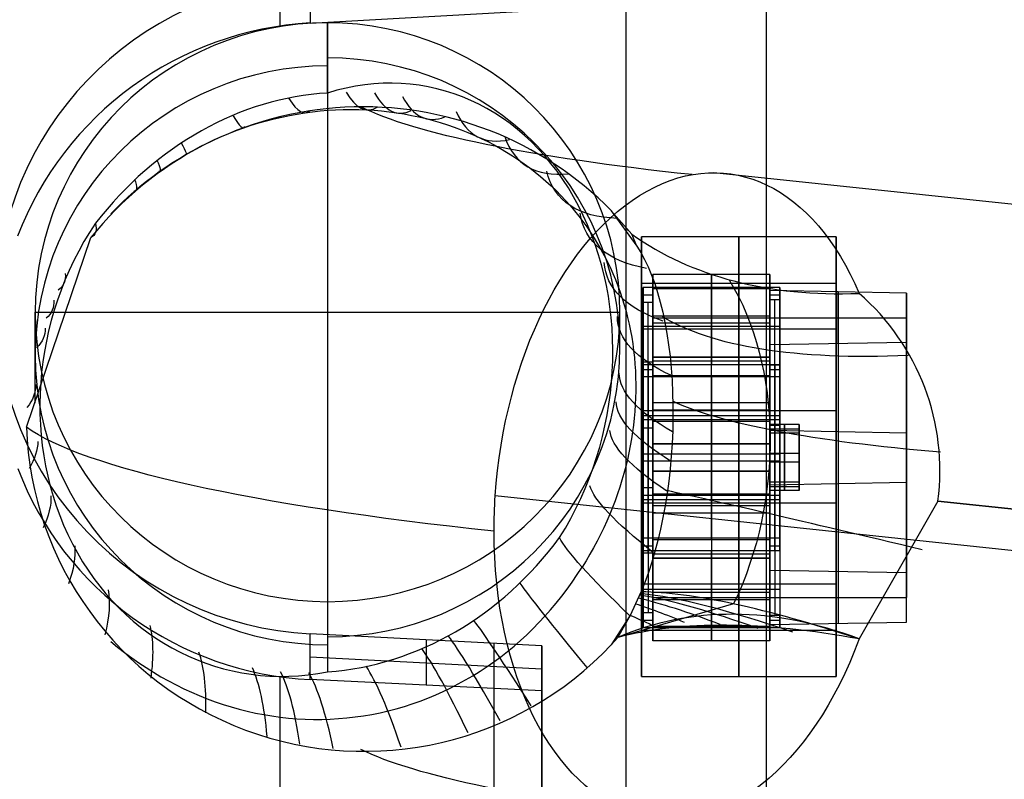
# Model space of a CAD drawing. Extents: x -15 to 7, y 1 to 148.
# Tile 64 of 194: x -5.34 to -2.81, y 120.39 to 122.34. Entities that reach past the tile are written whole.
import ezdxf

# ---------------------------------------------------------------- set-up
doc = ezdxf.new("R2010")
doc.units = 0
doc.layers.add('DEFAULT', color=7, linetype='CONTINUOUS')

msp = doc.modelspace()

# ---------------------------------------------------------------- linework, layer by layer
at = {"layer": 'DEFAULT', "color": 254}
for p, q in [((-3.7842, 116.8059, -107.1217), (-3.7842, 139.6823, -102.2592)), ((-3.4238, 116.8153, -104.5726), (-3.4238, 133.8718, -100.9472)), ((-4.5943, 122.4502, -3.4628), (-4.5943, 122.3361, -4.2917)), ((-4.5943, 122.3361, -4.2917), (-4, 122.3692, -4.2801)), ((-4.55, 122.1564, -4.8484), (-4.55, 122.3367, -3.548)), ((-4.55, 122.3367, -3.548), (-4.55, 120.8509, -3.342)), ((-4.6675, 122.0948, -5.511), (-4.6477, 122.0989, -5.5026)), ((-4.6477, 122.0989, -5.5026), (-4.628, 122.1025, -5.494)), ((-4.628, 122.1025, -5.494), (-4.6082, 122.1056, -5.4853)), ((-4.6082, 122.1056, -5.4853), (-4.5885, 122.1083, -5.4764)), ((-4.5885, 122.1083, -5.4764), (-4.5688, 122.1104, -5.4674)), ((-4.5688, 122.1104, -5.4674), (-4.549, 122.1121, -5.4582)), ((-4.549, 122.1121, -5.4582), (-4.5293, 122.1133, -5.4489)), ((-4.5293, 122.1133, -5.4489), (-4.5096, 122.114, -5.4394)), ((-4.5096, 122.114, -5.4394), (-4.4899, 122.1142, -5.4297)), ((-4.4899, 122.1142, -5.4297), (-4.4702, 122.114, -5.4199)), ((-4.4702, 122.114, -5.4199), (-4.4505, 122.1133, -5.4098)), ((-4.4505, 122.1133, -5.4098), (-4.4308, 122.1121, -5.3997)), ((-4.4308, 122.1121, -5.3997), (-4.4113, 122.1104, -5.3893)), ((-4.4113, 122.1104, -5.3893), (-4.3918, 122.1083, -5.3789)), ((-4.3918, 122.1083, -5.3789), (-4.3726, 122.1057, -5.3684)), ((-4.3726, 122.1057, -5.3684), (-4.3535, 122.1026, -5.3577)), ((-4.3535, 122.1026, -5.3577), (-4.3346, 122.0991, -5.347)), ((-4.3346, 122.0991, -5.347), (-4.3159, 122.0952, -5.3362)), ((-4.765, 122.0671, -5.5504), (-4.7458, 122.0736, -5.5429)), ((-4.7458, 122.0736, -5.5429), (-4.7264, 122.0796, -5.5352)), ((-4.7264, 122.0796, -5.5352), (-4.7068, 122.0851, -5.5273)), ((-4.7068, 122.0851, -5.5273), (-4.6872, 122.0902, -5.5193)), ((-4.6872, 122.0902, -5.5193), (-4.6675, 122.0948, -5.511)), ((-4.3159, 122.0952, -5.3362), (-4.2973, 122.0908, -5.3253)), ((-4.2973, 122.0908, -5.3253), (-4.279, 122.0859, -5.3142)), ((-4.279, 122.0859, -5.3142), (-4.2608, 122.0806, -5.3031)), ((-4.2608, 122.0806, -5.3031), (-4.2427, 122.0749, -5.2919)), ((-4.2427, 122.0749, -5.2919), (-4.2249, 122.0688, -5.2805)), ((-4.8217, 122.0451, -5.5716), (-4.8029, 122.0529, -5.5647)), ((-4.8029, 122.0529, -5.5647), (-4.7841, 122.0602, -5.5577)), ((-4.7841, 122.0602, -5.5577), (-4.765, 122.0671, -5.5504)), ((-4.2249, 122.0688, -5.2805), (-4.2073, 122.0622, -5.2691)), ((-4.2073, 122.0622, -5.2691), (-4.1898, 122.0552, -5.2576)), ((-4.1898, 122.0552, -5.2576), (-4.1726, 122.0478, -5.246)), ((-4.8767, 122.0189, -5.5911), (-4.8585, 122.0281, -5.5848)), ((-4.8585, 122.0281, -5.5848), (-4.8402, 122.0368, -5.5783)), ((-4.8402, 122.0368, -5.5783), (-4.8217, 122.0451, -5.5716)), ((-4.1726, 122.0478, -5.246), (-4.1557, 122.0399, -5.2344)), ((-4.1557, 122.0399, -5.2344), (-4.139, 122.0317, -5.2227)), ((-4.139, 122.0317, -5.2227), (-4.1227, 122.0231, -5.211)), ((-4.1227, 122.0231, -5.211), (-4.1067, 122.0142, -5.1993)), ((-4.9302, 121.9887, -5.6089), (-4.9125, 121.9993, -5.6031)), ((-4.9125, 121.9993, -5.6031), (-4.8947, 122.0093, -5.5972)), ((-4.8947, 122.0093, -5.5972), (-4.8767, 122.0189, -5.5911)), ((-4.1067, 122.0142, -5.1993), (-4.091, 122.0049, -5.1876)), ((-4.091, 122.0049, -5.1876), (-4.0756, 121.9953, -5.1759)), ((-4.9648, 121.9663, -5.6198), (-4.9476, 121.9778, -5.6144)), ((-4.9476, 121.9778, -5.6144), (-4.9302, 121.9887, -5.6089)), ((-4.0756, 121.9953, -5.1759), (-4.0605, 121.9853, -5.1642)), ((-4.0605, 121.9853, -5.1642), (-4.0458, 121.9749, -5.1525)), ((-4.0458, 121.9749, -5.1525), (-4.0314, 121.9643, -5.1408)), ((-4.9983, 121.9424, -5.6298), (-4.9817, 121.9546, -5.6249)), ((-4.9817, 121.9546, -5.6249), (-4.9648, 121.9663, -5.6198)), ((-4.0314, 121.9643, -5.1408), (-4.0172, 121.9533, -5.1291)), ((-4.0172, 121.9533, -5.1291), (-4.0034, 121.9419, -5.1174)), ((-2.0695, 121.7943, -8.0251), (-3.5593, 121.9519, -6.8881)), ((-5.0304, 121.917, -5.639), (-5.0145, 121.9299, -5.6345)), ((-5.0145, 121.9299, -5.6345), (-4.9983, 121.9424, -5.6298)), ((-4.0034, 121.9419, -5.1174), (-3.9899, 121.9302, -5.1057)), ((-3.9899, 121.9302, -5.1057), (-3.9767, 121.9182, -5.0941)), ((-5.0615, 121.8898, -5.6474), (-5.046, 121.9037, -5.6433)), ((-5.046, 121.9037, -5.6433), (-5.0304, 121.917, -5.639)), ((-3.9767, 121.9182, -5.0941), (-3.9639, 121.9059, -5.0825)), ((-3.9639, 121.9059, -5.0825), (-3.9515, 121.8933, -5.071)), ((-5.0916, 121.861, -5.6551), (-5.0767, 121.8756, -5.6514)), ((-5.0767, 121.8756, -5.6514), (-5.0615, 121.8898, -5.6474)), ((-3.9515, 121.8933, -5.071), (-3.9394, 121.8805, -5.0596)), ((-3.9394, 121.8805, -5.0596), (-3.9277, 121.8674, -5.0484)), ((-5.1061, 121.846, -5.6586), (-5.0916, 121.861, -5.6551)), ((-3.9277, 121.8674, -5.0484), (-3.9165, 121.8541, -5.0373)), ((-3.9165, 121.8541, -5.0373), (-3.9056, 121.8406, -5.0263)), ((-3.8221, 121.8541, -5.6616), (-3.757, 121.7632, -5.5966)), ((-3.8221, 121.8541, -5.6616), (-3.7693, 121.7938, -5.6479)), ((-3.9056, 121.8406, -5.0263), (-3.8952, 121.8268, -5.0155)), ((-3.8952, 121.8268, -5.0155), (-3.8851, 121.8129, -5.0049)), ((-3.8851, 121.8129, -5.0049), (-3.8754, 121.7987, -4.9944)), ((-3.8754, 121.7987, -4.9944), (-3.8661, 121.7843, -4.9841)), ((-3.7781, 121.8048, -5.6504), (-3.7836, 121.8038, -5.6245)), ((-5.3227, 121.2985, -5.5754), (-5.157, 121.7855, -5.6487)), ((-3.8661, 121.7843, -4.9841), (-3.8572, 121.7697, -4.9739)), ((-3.757, 121.7632, -5.5966), (-3.7693, 121.7938, -5.6479)), ((-3.8572, 121.7697, -4.9739), (-3.8486, 121.7549, -4.964)), ((-3.8486, 121.7549, -4.964), (-3.8404, 121.7398, -4.9542)), ((-3.8404, 121.7398, -4.9542), (-3.8326, 121.7246, -4.9447)), ((-3.8326, 121.7246, -4.9447), (-3.8252, 121.7091, -4.9354)), ((-3.8252, 121.7091, -4.9354), (-3.8182, 121.6934, -4.9264)), ((-3.8182, 121.6934, -4.9264), (-3.8116, 121.6776, -4.9176)), ((-3.8116, 121.6776, -4.9176), (-3.8053, 121.6617, -4.9091)), ((-3.7152, 121.691, -21.7327), (-3.7152, 121.4785, -21.7028)), ((-3.7152, 121.4683, -23.3171), (-3.7152, 121.691, -21.7327)), ((-3.4152, 121.691, -21.7327), (-3.7152, 121.691, -21.7327)), ((-3.5652, 121.691, -21.7327), (-3.5652, 121.4785, -21.7028)), ((-3.5652, 121.4683, -23.3171), (-3.5652, 121.691, -21.7327)), ((-3.4152, 121.4785, -21.7028), (-3.4152, 121.691, -21.7327)), ((-3.4152, 121.691, -21.7327), (-3.4152, 121.4683, -23.3171)), ((-3.8053, 121.6617, -4.9091), (-3.7995, 121.6456, -4.9009)), ((-3.7995, 121.6456, -4.9009), (-3.7941, 121.6293, -4.8931)), ((-3.7402, 121.619, -21.9751), (-3.7402, 121.6573, -21.7027)), ((-3.7402, 121.6573, -21.7027), (-3.7402, 121.4593, -21.6749)), ((-3.3902, 121.6573, -21.7027), (-3.7402, 121.6573, -21.7027)), ((-3.4152, 121.6538, -21.7275), (-3.7152, 121.6538, -21.7275)), ((-3.7152, 121.6538, -21.7275), (-3.7152, 121.619, -21.9751)), ((-3.7152, 121.6538, -21.7275), (-3.7152, 121.4785, -21.7028)), ((-3.5652, 121.6573, -21.7027), (-3.5652, 121.4593, -21.6749)), ((-3.5652, 121.6538, -21.7275), (-3.5652, 121.6573, -21.7027)), ((-3.5652, 121.4785, -21.7028), (-3.5652, 121.6538, -21.7275)), ((-3.4152, 121.626, -21.9255), (-3.4152, 121.6538, -21.7275)), ((-3.4152, 121.6538, -21.7275), (-3.4152, 121.4785, -21.7028)), ((-3.4152, 121.6492, -22.0298), (-3.4152, 120.9313, -21.9289)), ((-3.4152, 121.51, -23.0201), (-3.4152, 121.6492, -22.0298)), ((-3.0652, 121.6428, -22.0755), (-3.4152, 121.6492, -22.0298)), ((-3.3902, 121.4593, -21.6749), (-3.3902, 121.6573, -21.7027)), ((-3.3902, 121.6573, -21.7027), (-3.3902, 121.626, -21.9255)), ((-3.2402, 121.646, -22.0527), (-3.2402, 120.9281, -21.9518)), ((-3.2402, 121.5133, -22.9972), (-3.2402, 121.646, -22.0527)), ((-3.7941, 121.6293, -4.8931), (-3.789, 121.613, -4.8856)), ((-3.7402, 121.6382, -21.8389), (-3.7402, 120.9945, -21.7484)), ((-3.7402, 121.6382, -21.8389), (-3.7152, 121.6382, -21.8389)), ((-3.7402, 120.9754, -21.8846), (-3.7402, 121.619, -21.9751)), ((-3.7152, 121.619, -21.9751), (-3.7402, 121.619, -21.9751)), ((-3.7277, 120.9754, -21.8846), (-3.7277, 121.619, -21.9751)), ((-3.7152, 121.6364, -21.8513), (-3.7152, 120.9928, -21.7608)), ((-3.7152, 121.619, -21.9751), (-3.7152, 120.9754, -21.8846)), ((-3.4152, 121.4002, -21.7928), (-3.4152, 121.6399, -21.8265)), ((-3.4152, 121.6382, -21.8389), (-3.3902, 121.6382, -21.8389)), ((-3.3902, 121.626, -21.9255), (-3.4152, 121.626, -21.9255)), ((-3.4152, 121.626, -21.9255), (-3.4152, 120.9823, -21.8351)), ((-3.4027, 120.9823, -21.8351), (-3.4027, 121.626, -21.9255)), ((-3.3902, 121.6417, -21.8141), (-3.3902, 121.3738, -21.7765)), ((-3.3902, 120.9823, -21.8351), (-3.3902, 121.626, -21.9255)), ((-3.0652, 120.9248, -21.9746), (-3.0652, 121.6428, -22.0755)), ((-3.0652, 121.6428, -22.0755), (-3.0652, 121.5165, -22.9743)), ((-5.3, 121.3605, -5.1278), (-5.3, 121.5938, -3.445)), ((-5.3, 121.5938, -3.445), (-3.8, 121.5938, -3.445)), ((-3.8, 121.4855, -4.2266), (-3.8, 121.5938, -3.445)), ((-3.789, 121.613, -4.8856), (-3.7844, 121.5965, -4.8784)), ((-3.7844, 121.5965, -4.8784), (-3.7802, 121.5799, -4.8716)), ((-3.7802, 121.5799, -4.8716), (-3.7763, 121.5632, -4.8652)), ((-3.7152, 121.5847, -21.7178), (-3.4152, 121.5847, -21.7178)), ((-3.7152, 121.5796, -22.5249), (-3.7152, 120.8617, -22.424)), ((-3.7152, 121.5796, -22.5249), (-3.4152, 121.5796, -22.5249)), ((-3.4152, 121.5796, -22.5249), (-3.4152, 120.8617, -22.424)), ((-3.4152, 121.5796, -22.5249), (-3.0652, 121.5796, -22.5249)), ((-3.4152, 121.5796, -22.5249), (-3.4152, 120.8617, -22.424)), ((-3.0652, 121.5796, -22.5249), (-3.0652, 120.8617, -22.424)), ((-3.7763, 121.5632, -4.8652), (-3.7729, 121.5463, -4.8591)), ((-3.7729, 121.5463, -4.8591), (-3.7698, 121.5294, -4.8534)), ((-3.7402, 121.5583, -21.6888), (-3.3902, 121.5583, -21.6888)), ((-3.7152, 121.5662, -21.7152), (-3.4152, 121.5662, -21.7152)), ((-3.7698, 121.5294, -4.8534), (-3.7671, 121.5123, -4.8481)), ((-3.7671, 121.5123, -4.8481), (-3.7649, 121.4952, -4.8432)), ((-3.7649, 121.4952, -4.8432), (-3.763, 121.478, -4.8388)), ((-3.0652, 121.5165, -22.9743), (-3.4152, 121.51, -23.0201)), ((-3.4152, 120.7921, -22.9192), (-3.4152, 121.51, -23.0201)), ((-3.2402, 121.5133, -22.9972), (-3.2402, 120.7953, -22.8963)), ((-3.0652, 120.7985, -22.8734), (-3.0652, 121.5165, -22.9743)), ((-3.763, 121.478, -4.8388), (-3.7615, 121.4608, -4.8347)), ((-3.4152, 121.4785, -21.7028), (-3.7152, 121.4785, -21.7028)), ((-3.7152, 121.4785, -21.7028), (-3.4152, 121.4785, -21.7028)), ((-3.7152, 121.2558, -23.2873), (-3.7152, 121.4683, -23.3171)), ((-3.4152, 121.4683, -23.3171), (-3.7152, 121.4683, -23.3171)), ((-3.5652, 121.2558, -23.2873), (-3.5652, 121.4683, -23.3171)), ((-3.4152, 121.2558, -23.2873), (-3.4152, 121.4683, -23.3171)), ((-3.7615, 121.4608, -4.8347), (-3.7604, 121.4435, -4.8311)), ((-3.7604, 121.4435, -4.8311), (-3.7597, 121.4263, -4.8279)), ((-3.7402, 121.466, -23.0643), (-3.7402, 120.8223, -22.9739)), ((-3.7402, 121.4277, -23.3367), (-3.7402, 121.466, -23.0643)), ((-3.7152, 121.466, -23.0643), (-3.7402, 121.466, -23.0643)), ((-3.7402, 121.4593, -21.6749), (-3.3902, 121.4593, -21.6749)), ((-3.7402, 121.4468, -23.2005), (-3.7402, 120.8031, -23.11)), ((-3.7402, 121.4468, -23.2005), (-3.7152, 121.4468, -23.2005)), ((-3.7277, 121.466, -23.0643), (-3.7277, 120.8223, -22.9739)), ((-3.7152, 120.8223, -22.9739), (-3.7152, 121.466, -23.0643)), ((-3.7152, 121.466, -23.0643), (-3.7152, 121.4312, -23.3119)), ((-3.7152, 121.4486, -23.1881), (-3.7152, 121.1267, -23.1429)), ((-3.4152, 121.4312, -23.3119), (-3.4152, 121.459, -23.1139)), ((-3.4152, 121.459, -23.1139), (-3.3902, 121.459, -23.1139)), ((-3.4152, 120.8153, -23.0234), (-3.4152, 121.459, -23.1139)), ((-3.4152, 121.4468, -23.2005), (-3.3902, 121.4468, -23.2005)), ((-3.4152, 121.2053, -23.1792), (-3.4152, 121.4451, -23.2129)), ((-3.4027, 121.459, -23.1139), (-3.4027, 120.8153, -23.0234)), ((-3.3902, 121.459, -23.1139), (-3.3902, 121.4277, -23.3367)), ((-3.3902, 121.459, -23.1139), (-3.3902, 120.8153, -23.0234)), ((-3.3902, 121.4433, -23.2253), (-3.3902, 121.1755, -23.1876)), ((-3.7597, 121.4263, -4.8279), (-3.7594, 121.409, -4.8251)), ((-3.7402, 121.2296, -23.3088), (-3.7402, 121.4277, -23.3367)), ((-3.3902, 121.4277, -23.3367), (-3.7402, 121.4277, -23.3367)), ((-3.7152, 121.4312, -23.3119), (-3.4152, 121.4312, -23.3119)), ((-3.7152, 121.2558, -23.2873), (-3.7152, 121.4312, -23.3119)), ((-3.5652, 121.4277, -23.3367), (-3.5652, 121.4312, -23.3119)), ((-3.5652, 121.4312, -23.3119), (-3.5652, 121.2558, -23.2873)), ((-3.5652, 121.2296, -23.3088), (-3.5652, 121.4277, -23.3367)), ((-3.4152, 121.4312, -23.3119), (-3.4152, 121.2558, -23.2873)), ((-3.3902, 121.4277, -23.3367), (-3.3902, 121.2296, -23.3088)), ((-3.7594, 121.3916, -4.8228), (-3.7599, 121.3742, -4.8209)), ((-3.7594, 121.409, -4.8251), (-3.7594, 121.3916, -4.8228)), ((-3.7599, 121.3742, -4.8209), (-3.7607, 121.3568, -4.8194)), ((-3.7607, 121.3568, -4.8194), (-3.7618, 121.3393, -4.8183)), ((-3.7152, 121.362, -23.3022), (-3.4152, 121.362, -23.3022)), ((-3.7152, 121.3435, -23.2996), (-3.4152, 121.3435, -23.2996)), ((-3.7634, 121.3218, -4.8176), (-3.7654, 121.3042, -4.8173)), ((-3.7618, 121.3393, -4.8183), (-3.7634, 121.3218, -4.8176)), ((-3.7402, 121.3287, -23.3228), (-3.3902, 121.3287, -23.3228)), ((-3.7402, 121.3181, -21.7813), (-3.7402, 121.2972, -21.9298)), ((-3.7402, 121.3181, -21.7813), (-3.3902, 121.3181, -21.7813)), ((-3.3902, 121.3181, -21.7813), (-3.3902, 121.3042, -21.8803)), ((-3.7654, 121.3042, -4.8173), (-3.7677, 121.2865, -4.8174)), ((-3.7402, 121.2972, -21.9298), (-3.7152, 121.2972, -21.9298)), ((-3.7152, 121.3146, -21.806), (-3.7152, 121.2972, -21.9298)), ((-3.7152, 121.3146, -21.806), (-3.4152, 121.3146, -21.806)), ((-3.7152, 121.3146, -21.806), (-3.7152, 121.1267, -23.1429)), ((-3.7152, 121.3146, -21.806), (-3.4152, 121.3146, -21.806)), ((-3.4152, 121.3146, -21.806), (-3.4152, 121.3042, -21.8803)), ((-3.4152, 121.3146, -21.806), (-3.4152, 121.1267, -23.1429)), ((-3.4152, 121.3055, -22.4056), (-3.4152, 121.1581, -22.3849)), ((-3.3402, 121.3055, -22.4056), (-3.4152, 121.3055, -22.4056)), ((-3.4152, 121.2832, -22.5641), (-3.4152, 121.3055, -22.4056)), ((-3.4152, 121.3042, -21.8803), (-3.3902, 121.3042, -21.8803)), ((-3.4152, 121.2944, -22.4848), (-3.3402, 121.2944, -22.4848)), ((-3.4152, 121.2944, -22.4848), (-3.4152, 121.1469, -22.4641)), ((-3.3777, 121.3055, -22.4056), (-3.3777, 121.1581, -22.3849)), ((-3.3777, 121.2832, -22.5641), (-3.3777, 121.3055, -22.4056)), ((-3.3402, 121.2832, -22.5641), (-3.3402, 121.3055, -22.4056)), ((-3.3402, 121.3055, -22.4056), (-3.3402, 121.1581, -22.3849)), ((-3.3402, 121.2944, -22.4848), (-3.3402, 121.1469, -22.4641)), ((-3.7705, 121.2687, -4.818), (-3.7736, 121.2509, -4.8189)), ((-3.7677, 121.2865, -4.8174), (-3.7705, 121.2687, -4.818)), ((-3.4152, 121.2902, -21.9793), (-3.4152, 121.1511, -22.9696)), ((-3.0652, 121.2838, -22.0251), (-3.4152, 121.2902, -21.9793)), ((-3.3402, 121.2832, -22.5641), (-3.4152, 121.2832, -22.5641)), ((-3.4152, 121.1358, -22.5434), (-3.4152, 121.2832, -22.5641)), ((-3.3902, 121.2659, -21.7613), (-3.3902, 120.998, -21.7237)), ((-3.3777, 121.1358, -22.5434), (-3.3777, 121.2832, -22.5641)), ((-3.3402, 121.1358, -22.5434), (-3.3402, 121.2832, -22.5641)), ((-3.0652, 121.2838, -22.0251), (-3.0652, 121.1575, -22.9239)), ((-3.7736, 121.2509, -4.8189), (-3.7771, 121.2331, -4.8203)), ((-3.7152, 121.2558, -23.2873), (-3.4152, 121.2558, -23.2873)), ((-3.4152, 121.2558, -23.2873), (-3.7152, 121.2558, -23.2873)), ((-3.781, 121.2153, -4.822), (-3.7853, 121.1976, -4.8241)), ((-3.7771, 121.2331, -4.8203), (-3.781, 121.2153, -4.822)), ((-3.3902, 121.2296, -23.3088), (-3.7402, 121.2296, -23.3088)), ((-3.4152, 120.9962, -21.736), (-3.4152, 121.236, -21.7697)), ((-3.4152, 121.2318, -22.3952), (-3.3402, 121.2318, -22.3952)), ((-3.4152, 121.2318, -22.3952), (-3.4152, 121.2095, -22.5537)), ((-3.3402, 121.2318, -22.3952), (-3.3402, 121.2095, -22.5537)), ((-3.7853, 121.1976, -4.8241), (-3.79, 121.18, -4.8265)), ((-3.7402, 121.2117, -21.6401), (-3.7402, 121.0136, -21.6123)), ((-3.3902, 121.2117, -21.6401), (-3.7402, 121.2117, -21.6401)), ((-3.5652, 121.2117, -21.6401), (-3.5652, 121.0136, -21.6123)), ((-3.4152, 121.2095, -22.5537), (-3.3402, 121.2095, -22.5537)), ((-3.3902, 121.0136, -21.6123), (-3.3902, 121.2117, -21.6401)), ((-3.79, 121.18, -4.8265), (-3.795, 121.1624, -4.8294)), ((-3.7152, 121.1855, -21.6617), (-3.7152, 121.0102, -21.637)), ((-3.7152, 121.1855, -21.6617), (-3.4152, 121.1855, -21.6617)), ((-3.7152, 121.1855, -21.6617), (-3.7152, 120.973, -21.6318)), ((-3.4152, 121.1855, -21.6617), (-3.7152, 121.1855, -21.6617)), ((-3.5652, 121.0102, -21.637), (-3.5652, 121.1855, -21.6617)), ((-3.5652, 121.1855, -21.6617), (-3.5652, 120.973, -21.6318)), ((-3.4152, 121.0102, -21.637), (-3.4152, 121.1855, -21.6617)), ((-3.4152, 120.973, -21.6318), (-3.4152, 121.1855, -21.6617)), ((-3.8005, 121.1448, -4.8325), (-3.8063, 121.1274, -4.836)), ((-3.795, 121.1624, -4.8294), (-3.8005, 121.1448, -4.8325)), ((-3.7402, 121.1441, -23.0191), (-3.7402, 121.1232, -23.1677)), ((-3.7402, 121.1441, -23.0191), (-3.7152, 121.1441, -23.0191)), ((-3.7152, 121.1441, -23.0191), (-3.7152, 121.1267, -23.1429)), ((-3.4152, 121.1581, -22.3849), (-3.3402, 121.1581, -22.3849)), ((-3.4152, 121.1581, -22.3849), (-3.4152, 121.1358, -22.5434)), ((-3.4152, 121.1511, -22.9696), (-3.0652, 121.1575, -22.9239)), ((-3.4152, 121.1469, -22.4641), (-3.3402, 121.1469, -22.4641)), ((-3.3777, 121.1581, -22.3849), (-3.3777, 121.1358, -22.5434)), ((-3.3402, 121.1581, -22.3849), (-3.3402, 121.1358, -22.5434)), ((-1.053, 120.7978, -9.8481), (-4.1199, 121.1223, -7.5075)), ((-3.8063, 121.1274, -4.836), (-3.8125, 121.1099, -4.8398)), ((-3.3902, 121.1232, -23.1677), (-3.7402, 121.1232, -23.1677)), ((-3.7152, 121.1267, -23.1429), (-3.7152, 120.8049, -23.0977)), ((-3.4152, 121.1267, -23.1429), (-3.7152, 121.1267, -23.1429)), ((-3.4152, 121.1267, -23.1429), (-3.7152, 121.1267, -23.1429)), ((-3.4152, 121.1372, -23.0686), (-3.4152, 121.1267, -23.1429)), ((-3.4152, 121.1372, -23.0686), (-3.3902, 121.1372, -23.0686)), ((-3.3402, 121.1358, -22.5434), (-3.4152, 121.1358, -22.5434)), ((-3.3902, 121.1372, -23.0686), (-3.3902, 121.1232, -23.1677)), ((-3.8191, 121.0925, -4.844), (-3.8261, 121.0752, -4.8484)), ((-3.8125, 121.1099, -4.8398), (-3.8191, 121.0925, -4.844)), ((-3.7402, 121.1127, -21.6262), (-3.3902, 121.1127, -21.6262)), ((-3.7152, 121.0979, -21.6493), (-3.4152, 121.0979, -21.6493)), ((-2.9842, 121.1091, -6.2797), (-3.1864, 120.7552, -6.2335)), ((-2.9842, 121.1091, -6.2797), (-0.0429, 120.7978, -8.5245)), ((-0.0429, 120.7978, -8.5245), (-2.9842, 121.1091, -6.2798)), ((-3.8261, 121.0752, -4.8484), (-3.8336, 121.0579, -4.8532)), ((-3.7152, 121.0793, -21.6467), (-3.4152, 121.0793, -21.6467)), ((-3.3902, 121.0675, -23.1725), (-3.3902, 120.7997, -23.1348)), ((-3.8414, 121.0406, -4.8582), (-3.8497, 121.0234, -4.8636)), ((-3.8336, 121.0579, -4.8532), (-3.8414, 121.0406, -4.8582)), ((-3.4152, 120.8014, -23.1224), (-3.4152, 121.0411, -23.1561)), ((-3.8497, 121.0234, -4.8636), (-3.8584, 121.0063, -4.8692)), ((-3.7402, 121.0136, -21.6123), (-3.7402, 120.9754, -21.8846)), ((-3.3902, 121.0136, -21.6123), (-3.7402, 121.0136, -21.6123)), ((-3.5652, 121.0136, -21.6123), (-3.5652, 121.0102, -21.637)), ((-3.3902, 120.9823, -21.8351), (-3.3902, 121.0136, -21.6123)), ((-3.8674, 120.9894, -4.8751), (-3.8769, 120.9726, -4.8812)), ((-3.8584, 121.0063, -4.8692), (-3.8674, 120.9894, -4.8751)), ((-3.7402, 120.9945, -21.7484), (-3.7152, 120.9945, -21.7484)), ((-3.7152, 120.9754, -21.8846), (-3.7152, 121.0102, -21.637)), ((-3.7152, 121.0102, -21.637), (-3.4152, 121.0102, -21.637)), ((-3.4152, 121.0102, -21.637), (-3.4152, 120.9823, -21.8351)), ((-3.4152, 120.9945, -21.7484), (-3.3902, 120.9945, -21.7484)), ((-3.8769, 120.9726, -4.8812), (-3.8868, 120.9559, -4.8875)), ((-3.7402, 120.784, -23.2462), (-3.7402, 120.9821, -23.274)), ((-3.7402, 120.9821, -23.274), (-3.3902, 120.9821, -23.274)), ((-3.7152, 120.9754, -21.8846), (-3.7402, 120.9754, -21.8846)), ((-3.7152, 120.973, -21.6318), (-3.7152, 120.7504, -23.2162)), ((-3.4152, 120.973, -21.6318), (-3.7152, 120.973, -21.6318)), ((-3.7152, 120.7875, -23.2215), (-3.7152, 120.9629, -23.2461)), ((-3.4152, 120.9629, -23.2461), (-3.7152, 120.9629, -23.2461)), ((-3.7152, 120.7504, -23.2162), (-3.7152, 120.9629, -23.2461)), ((-3.7152, 120.9629, -23.2461), (-3.4152, 120.9629, -23.2461)), ((-3.5652, 120.784, -23.2462), (-3.5652, 120.9821, -23.274)), ((-3.5652, 120.973, -21.6318), (-3.5652, 120.7504, -23.2162)), ((-3.5652, 120.9629, -23.2461), (-3.5652, 120.7875, -23.2215)), ((-3.5652, 120.7504, -23.2162), (-3.5652, 120.9629, -23.2461)), ((-3.4152, 120.9823, -21.8351), (-3.3902, 120.9823, -21.8351)), ((-3.4152, 120.7504, -23.2162), (-3.4152, 120.973, -21.6318)), ((-3.4152, 120.7875, -23.2215), (-3.4152, 120.9629, -23.2461)), ((-3.4152, 120.9629, -23.2461), (-3.4152, 120.7504, -23.2162)), ((-3.3902, 120.9821, -23.274), (-3.3902, 120.784, -23.2462)), ((-3.8868, 120.9559, -4.8875), (-3.897, 120.9395, -4.894)), ((-3.4152, 120.9313, -21.9289), (-3.4152, 120.7921, -22.9192)), ((-3.0652, 120.9248, -21.9746), (-3.4152, 120.9313, -21.9289)), ((-3.2402, 120.9281, -21.9518), (-3.2402, 120.7953, -22.8963)), ((-3.0652, 120.7985, -22.8734), (-3.0652, 120.9248, -21.9746)), ((-3.7732, 120.8162, -5.4791), (-3.7458, 120.876, -5.4492)), ((-3.7402, 120.883, -23.2601), (-3.3902, 120.883, -23.2601)), ((-3.7152, 120.8752, -23.2338), (-3.4152, 120.8752, -23.2338)), ((-3.7152, 120.8617, -22.424), (-3.4152, 120.8617, -22.424)), ((-3.4152, 120.8617, -22.424), (-3.0652, 120.8617, -22.424)), ((-4.55, 120.8509, -3.342), (-4.55, 120.6706, -4.6424)), ((-3.5086, 120.8451, -5.8716), (-3.8051, 120.759, -5.508)), ((-3.7152, 120.8566, -23.2312), (-3.4152, 120.8566, -23.2312)), ((-3.7742, 120.8146, -5.4797), (-3.8221, 120.7403, -5.5072)), ((-3.805, 120.759, -5.5081), (-3.7732, 120.8162, -5.4791)), ((-3.7732, 120.8162, -5.4791), (-3.7742, 120.8146, -5.4797)), ((-3.7402, 120.8223, -22.9739), (-3.7402, 120.784, -23.2462)), ((-3.7152, 120.8223, -22.9739), (-3.7402, 120.8223, -22.9739)), ((-3.7152, 120.7875, -23.2215), (-3.7152, 120.8223, -22.9739)), ((-3.3902, 120.8153, -23.0234), (-3.4152, 120.8153, -23.0234)), ((-3.4152, 120.8153, -23.0234), (-3.4152, 120.7875, -23.2215)), ((-3.3902, 120.784, -23.2462), (-3.3902, 120.8153, -23.0234)), ((-3.7903, 120.784, -5.4957), (-3.7916, 120.7859, -5.4898)), ((-3.7402, 120.8031, -23.11), (-3.7152, 120.8031, -23.11)), ((-3.4152, 120.7875, -23.2215), (-3.7152, 120.7875, -23.2215)), ((-3.5652, 120.7875, -23.2215), (-3.5652, 120.784, -23.2462)), ((-3.4152, 120.8031, -23.11), (-3.3902, 120.8031, -23.11)), ((-3.4152, 120.7921, -22.9192), (-3.0652, 120.7985, -22.8734)), ((-4, 120.7378, -3.2254), (-4.5943, 120.7686, -3.2296)), ((-4.5943, 120.6507, -4.0862), (-4.5943, 120.7686, -3.2296)), ((-3.3902, 120.784, -23.2462), (-3.7402, 120.784, -23.2462)), ((-4.2972, 120.7532, -3.2275), (-4.2972, 120.6363, -4.0766)), ((-4.1239, 120.7442, -3.2262), (-4.1239, 120.2311, -3.1551)), ((-4, 120.2375, -3.156), (-4, 120.7378, -3.2254)), ((-4, 120.7378, -3.2254), (-4, 120.6219, -4.067)), ((-3.805, 120.759, -5.5081), (-3.8221, 120.7403, -5.5072)), ((-3.8144, 120.7485, -5.5075), (-3.8153, 120.75, -5.5034)), ((-3.4152, 120.7504, -23.2162), (-3.7152, 120.7504, -23.2162)), ((-4.5943, 120.7097, -3.6577), (-4, 120.6789, -3.6535)), ((-4, 120.1748, -3.6115), (-4, 120.6846, -3.6115)), ((-4, 120.6219, -4.067), (-4.5943, 120.6507, -4.0862)), ((-4, 120.4291, -4.0439), (-4, 120.4291, -3.1826))]:
    msp.add_line(p, q, dxfattribs=at)
at = {"layer": 'DEFAULT', "color": 8}
for p, q in [((-3.245, 121.787, -21.6957), (-3.745, 121.787, -21.6957)), ((-3.745, 121.787, -21.6957), (-3.745, 120.8958, -21.5705)), ((-3.745, 121.5505, -23.3792), (-3.745, 121.787, -21.6957)), ((-3.495, 121.787, -21.6957), (-3.495, 120.8958, -21.5705)), ((-3.495, 121.5505, -23.3792), (-3.495, 121.787, -21.6957)), ((-3.245, 120.8958, -21.5705), (-3.245, 121.787, -21.6957)), ((-3.245, 121.787, -21.6957), (-3.245, 121.5505, -23.3792)), ((-3.745, 120.7687, -22.4748), (-3.745, 121.6776, -22.4748)), ((-3.245, 120.7687, -22.4748), (-3.245, 121.6776, -22.4748)), ((-3.745, 121.6687, -22.5374), (-3.245, 121.6687, -22.5374)), ((-3.245, 121.5505, -23.3792), (-3.745, 121.5505, -23.3792)), ((-3.745, 120.6592, -23.2539), (-3.745, 121.5505, -23.3792)), ((-3.495, 120.6592, -23.2539), (-3.495, 121.5505, -23.3792)), ((-3.245, 121.5505, -23.3792), (-3.245, 120.6592, -23.2539)), ((-3.745, 121.3414, -21.6331), (-3.245, 121.3414, -21.6331)), ((-3.745, 121.2231, -21.6165), (-3.745, 121.2231, -23.3332)), ((-3.245, 121.2231, -21.6165), (-3.245, 121.2231, -23.3332)), ((-3.745, 121.1048, -23.3165), (-3.245, 121.1048, -23.3165)), ((-3.245, 120.8958, -21.5705), (-3.745, 120.8958, -21.5705)), ((-3.745, 120.8958, -21.5705), (-3.745, 120.6592, -23.2539)), ((-3.495, 120.8958, -21.5705), (-3.495, 120.6592, -23.2539)), ((-3.245, 120.6592, -23.2539), (-3.245, 120.8958, -21.5705)), ((-3.745, 120.7775, -22.4122), (-3.245, 120.7775, -22.4122)), ((-3.745, 120.6592, -23.2539), (-3.245, 120.6592, -23.2539))]:
    msp.add_line(p, q, dxfattribs=at)
at = {"layer": 'DEFAULT', "color": 254, "extrusion": (1, 0, 0)}
for centre, radius, start, end in [((61.766, -493.8639, -4.6725), 493.3027, 82.880373, 82.94808), ((121.3355, -21.6575, -3.5652), 0.15, 181.5941, 342.4059), ((121.1058, -23.2914, -3.5652), 0.15, 1.5941, 162.4059), ((61.766, -493.8639, -4.6725), 493.3027, 83.143475, 83.211188)]:
    msp.add_arc(centre, radius, start, end, dxfattribs=at)
at = {"layer": 'DEFAULT', "color": 254, "extrusion": (-5.58157e-15, 0.137324, 0.990526)}
msp.add_arc((4.5499, -120.9168, 13.3854), 0.85, 273, 87, dxfattribs=at)
at = {"layer": 'DEFAULT', "color": 254, "extrusion": (-0.025906, 0.121823, 0.992214)}
msp.add_arc((-20.8208, -119.371, 10.7641), 0.8507, 261.107, 327.3957, dxfattribs=at)
at = {"layer": 'DEFAULT', "color": 254, "extrusion": (-7.70039e-23, 0.137324, 0.990526)}
msp.add_arc((4.55, -120.9149, 13.2854), 0.75, 270, 90, dxfattribs=at)
at = {"layer": 'DEFAULT', "color": 254, "extrusion": (-3.18851e-15, 0.137324, 0.990526)}
msp.add_arc((4.55, -120.9149, 13.2854), 0.75, 90, 270, dxfattribs=at)
at = {"layer": 'DEFAULT', "color": 254, "extrusion": (0, 0.137324, 0.990526)}
for centre, start, end in [((4.55, -120.9149, 12.4792), 270, 90), ((4.55, -120.9149, 12.629), 90, 270)]:
    msp.add_arc(centre, 0.75, start, end, dxfattribs=at)
at = {"layer": 'DEFAULT', "color": 254, "extrusion": (-0.566495, 0.104262, 0.817443)}
msp.add_arc((-118.631, -24.2262, 11.3505), 0.7465, 63.7532, 203.6083, dxfattribs=at)
at = {"layer": 'DEFAULT', "color": 254, "extrusion": (-0.492869, 0.192125, 0.848627)}
msp.add_arc((-111.3473, -43.4984, 21.5974), 0.8736, 201.0853, 250.8017, dxfattribs=at)
at = {"layer": 'DEFAULT', "color": 254, "extrusion": (0.994469, -0.050728, 0.091972)}
msp.add_arc((126.2279, -4.4336, -11.118), 4.5, 172.0889, 183.4319, dxfattribs=at)
at = {"layer": 'DEFAULT', "color": 254, "extrusion": (0.983344, -0.147036, 0.106843)}
msp.add_arc((124.6165, -2.9638, -22.8272), 4.5, 172.1647, 184.0811, dxfattribs=at)
at = {"layer": 'DEFAULT', "color": 254, "extrusion": (0.000973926, 0.165902, 0.986142)}
msp.add_arc((5.1709, -120.462, 14.629), 0.8854, 224.3102, 322.3402, dxfattribs=at)
at = {"layer": 'DEFAULT', "color": 254, "extrusion": (0.988144, 0.141169, 0.060348)}
msp.add_arc((126.0299, -6.2729, 12.3529), 4.5, 172.162, 182.3993, dxfattribs=at)
at = {"layer": 'DEFAULT', "color": 254, "extrusion": (0.962967, -0.241108, 0.120672)}
msp.add_arc((121.8911, -1.2069, -34.2179), 4.5, 172.315, 184.8056, dxfattribs=at)
at = {"layer": 'DEFAULT', "color": 254, "extrusion": (0, 0.990526, -0.137324)}
for centre, radius, end in [((2.15, 11.7533, 121.7474), 2.4, 344.66), ((2.15, 11.7533, 120.9149), 3.2325, 348.9657), ((2.15, 11.7533, 120.0824), 2.4, 344.6601)]:
    msp.add_arc(centre, radius, 307.6134, end, dxfattribs=at)
at = {"layer": 'DEFAULT', "color": 254, "extrusion": (0.894853, -0.422207, 0.144845)}
msp.add_arc((113.0982, 2.9533, -56.003), 4.5, 172.8393, 186.4756, dxfattribs=at)
at = {"layer": 'DEFAULT', "color": 254, "extrusion": (0.943934, 0.32902, 0.027096)}
msp.add_arc((121.334, -6.526, 35.5143), 4.5, 172.5298, 181.7265, dxfattribs=at)
at = {"layer": 'DEFAULT', "color": 254, "extrusion": (0.863856, 0.503702, -0.006078)}
msp.add_arc((112.3662, -5.2243, 57.2416), 4.5, 173.1732, 181.433, dxfattribs=at)
at = {"layer": 'DEFAULT', "color": 254, "extrusion": (0.793009, -0.587001, 0.162991)}
msp.add_arc((100.1298, 7.395, -75.628), 4.5, 173.641, 188.3847, dxfattribs=at)
at = {"layer": 'DEFAULT', "color": 254, "extrusion": (0.792147, -0.083813, -0.604548)}
for start, end in [(266.34, 47.5375), (260.0729, 266.3401), (112.6082, 260.0729)]:
    msp.add_arc((120.0697, -15.3308, -8.8765), 0.8325, start, end, dxfattribs=at)
at = {"layer": 'DEFAULT', "color": 254, "extrusion": (0.810663, 0.585084, -0.022404)}
msp.add_arc((106.3039, -4.0548, 67.4412), 4.5, 173.5959, 181.4291, dxfattribs=at)
at = {"layer": 'DEFAULT', "color": 254, "extrusion": (-0.660292, 0.730625, -0.173783)}
msp.add_arc((-83.2931, 11.3945, 92.5102), 4.5, 349.7132, 5.2988, dxfattribs=at)
at = {"layer": 'DEFAULT', "color": 254, "extrusion": (0.749976, 0.660364, -0.038159)}
msp.add_arc((99.3251, -2.6153, 76.9318), 4.5, 174.076, 181.5179, dxfattribs=at)
at = {"layer": 'DEFAULT', "color": 254, "extrusion": (-0.502912, 0.846241, -0.175944)}
msp.add_arc((-63.3842, 14.1685, 105.8428), 4.5, 348.8335, 4.0298, dxfattribs=at)
at = {"layer": 'DEFAULT', "color": 254, "extrusion": (-0.459906, 0.125651, 0.879032)}
msp.add_arc((-115.8911, -34.327, 13.1742), 0.7485, 249.0284, 23.6124, dxfattribs=at)
at = {"layer": 'DEFAULT', "color": 254, "extrusion": (0.607329, 0.791559, -0.067726)}
msp.add_arc((82.7229, 0.8504, 93.6509), 4.5, 175.2007, 181.9724, dxfattribs=at)
at = {"layer": 'DEFAULT', "color": 254, "extrusion": (0.563705, -0.580209, 0.587872)}
msp.add_arc((84.1473, 48.5414, -76.1109), 1.9923, 186.1326, 213.1262, dxfattribs=at)
at = {"layer": 'DEFAULT', "color": 254, "extrusion": (0.922423, -0.052013, -0.382663)}
msp.add_arc((120.8567, -9.4782, -7.6571), 0.5603, 26.3976, 133.1687, dxfattribs=at)
at = {"layer": 'DEFAULT', "color": 254, "extrusion": (-0.324142, 0.930838, -0.168739)}
msp.add_arc((-40.8976, 15.1735, 115.2726), 4.5, 348.0386, 2.5905, dxfattribs=at)
at = {"layer": 'DEFAULT', "color": 254, "extrusion": (0.441073, 0.892548, -0.093878)}
msp.add_arc((63.0878, 4.6358, 106.7956), 4.5, 176.5098, 182.7728, dxfattribs=at)
at = {"layer": 'DEFAULT', "color": 254, "extrusion": (0.733678, -0.094192, -0.672938)}
msp.add_arc((119.7158, -17.6493, -10.0054), 0.6794, 39.7988, 116.3241, dxfattribs=at)
at = {"layer": 'DEFAULT', "color": 254, "extrusion": (0.351124, 0.930377, -0.105404)}
msp.add_arc((52.3531, 6.4668, 111.8545), 4.5, 177.2191, 183.292, dxfattribs=at)
at = {"layer": 'DEFAULT', "color": 254, "extrusion": (-0.02994, 0.131304, 0.99089)}
msp.add_arc((-23.4384, -118.7165, 9.7689), 0.6138, 159.9112, 215.8086, dxfattribs=at)
at = {"layer": 'DEFAULT', "color": 254, "extrusion": (-0.131699, 0.979503, -0.152409)}
msp.add_arc((-16.9282, 14.1639, 120.2389), 4.5, 346.8539, 1.0479, dxfattribs=at)
at = {"layer": 'DEFAULT', "color": 254, "extrusion": (-0.310917, 0.896212, -0.316441)}
msp.add_arc((-38.2987, 32.0852, 111.8288), 2, 313.3544, 345.5816, dxfattribs=at)
at = {"layer": 'DEFAULT', "color": 254, "extrusion": (0.257075, 0.959423, -0.115846)}
msp.add_arc((41.0522, 8.1754, 115.8606), 4.5, 177.9622, 183.8887, dxfattribs=at)
at = {"layer": 'DEFAULT', "color": 254, "extrusion": (1, 8.09933e-14, -3.12017e-14)}
msp.add_arc((121.3355, -21.6575, -3.7152), 0.15, 181.5941, 342.4059, dxfattribs=at)
at = {"layer": 'DEFAULT', "color": 254, "extrusion": (1, -3.87304e-18, 1.33343e-17)}
msp.add_arc((121.3355, -21.6575, -3.7152), 0.15, 181.5941, 342.4059, dxfattribs=at)
at = {"layer": 'DEFAULT', "color": 254, "extrusion": (1, 1.7053e-13, -2.13163e-14)}
msp.add_arc((121.3355, -21.6575, -3.5652), 0.15, 181.5941, 342.4059, dxfattribs=at)
at = {"layer": 'DEFAULT', "color": 254, "extrusion": (1, 6.73793e-14, -2.90457e-16)}
msp.add_arc((121.3355, -21.6575, -3.4152), 0.15, 181.5941, 342.4059, dxfattribs=at)
at = {"layer": 'DEFAULT', "color": 254, "extrusion": (1, 1.03312e-17, 5.8128e-17)}
msp.add_arc((121.3355, -21.6575, -3.4152), 0.15, 181.5941, 342.4059, dxfattribs=at)
at = {"layer": 'DEFAULT', "color": 254, "extrusion": (1, 6.69905e-14, -9.44486e-15)}
msp.add_arc((121.3355, -21.6575, -3.7402), 0.125, 172, 352, dxfattribs=at)
at = {"layer": 'DEFAULT', "color": 254, "extrusion": (1, 1.56319e-13, -2.13163e-14)}
for centre, radius, start, end in [((121.3355, -21.6575, -3.5652), 0.125, 172, 352), ((121.1058, -23.2914, -3.5652), 0.15, 1.5941, 162.4059), ((121.1058, -23.2914, -3.5652), 0.125, 352, 172)]:
    msp.add_arc(centre, radius, start, end, dxfattribs=at)
at = {"layer": 'DEFAULT', "color": 254, "extrusion": (1, 6.68363e-14, -9.39517e-15)}
msp.add_arc((121.3355, -21.6575, -3.3902), 0.125, 172, 352, dxfattribs=at)
at = {"layer": 'DEFAULT', "color": 254, "extrusion": (0.06436, 0.989549, -0.129037)}
msp.add_arc((7.1754, 11.4592, 120.4683), 4.5, 345.348, 359.4893, dxfattribs=at)
at = {"layer": 'DEFAULT', "color": 254, "extrusion": (0.063997, 0.989065, -0.132872)}
msp.add_arc((17.6265, 10.9246, 120.4236), 4.5, 179.4919, 185.2649, dxfattribs=at)
at = {"layer": 'DEFAULT', "color": 254, "extrusion": (0.16181, 0.980037, -0.11552)}
msp.add_arc((19.0304, 9.6716, 118.8121), 4.5, 344.486, 358.7173, dxfattribs=at)
at = {"layer": 'DEFAULT', "color": 254, "extrusion": (-0.039716, 0.986298, -0.160122)}
msp.add_arc((-3.134, 14.7762, 120.6996), 2, 307.9881, 342.9672, dxfattribs=at)
at = {"layer": 'DEFAULT', "color": 254, "extrusion": (-0.00098944, 0.118752, 0.992923)}
msp.add_arc((3.445, -121.1643, 8.8738), 0.8672, 1.4707, 136.4951, dxfattribs=at)
at = {"layer": 'DEFAULT', "color": 254, "extrusion": (0.258291, 0.960756, -0.101162)}
msp.add_arc((30.687, 7.7091, 115.9695), 4.5, 343.5616, 357.9548, dxfattribs=at)
at = {"layer": 'DEFAULT', "color": 254, "extrusion": (-0.132695, 0.980528, -0.144763)}
msp.add_arc((-6.5174, 12.5241, 120.3435), 4.5, 181.0534, 186.8611, dxfattribs=at)
at = {"layer": 'DEFAULT', "color": 254, "extrusion": (1, 1.54474e-14, -2.3648e-14)}
msp.add_arc((121.1058, -23.2914, -3.7152), 0.15, 1.5941, 162.4059, dxfattribs=at)
at = {"layer": 'DEFAULT', "color": 254, "extrusion": (1, 1.09759e-16, -8.74392e-17)}
msp.add_arc((121.1058, -23.2914, -3.7152), 0.15, 1.5941, 162.4059, dxfattribs=at)
at = {"layer": 'DEFAULT', "color": 254, "extrusion": (1, 6.81208e-14, -3.28562e-16)}
msp.add_arc((121.1058, -23.2914, -3.4152), 0.15, 1.5941, 162.4059, dxfattribs=at)
at = {"layer": 'DEFAULT', "color": 254, "extrusion": (1, -3.9787e-16, -4.83607e-18)}
msp.add_arc((121.1058, -23.2914, -3.4152), 0.15, 1.5941, 162.4059, dxfattribs=at)
at = {"layer": 'DEFAULT', "color": 254, "extrusion": (1, 6.69742e-14, -9.61074e-15)}
msp.add_arc((121.1058, -23.2914, -3.7402), 0.125, 352, 172, dxfattribs=at)
at = {"layer": 'DEFAULT', "color": 254, "extrusion": (1, 2.68793e-14, -3.33111e-15)}
msp.add_arc((121.1058, -23.2914, -3.3902), 0.125, 352, 172, dxfattribs=at)
at = {"layer": 'DEFAULT', "color": 254, "extrusion": (-0.025906, 0.120248, 0.992406)}
msp.add_arc((-21.1393, -119.3325, 10.5719), 0.8498, 8.6265, 74.9634, dxfattribs=at)
at = {"layer": 'DEFAULT', "color": 254, "extrusion": (0.440878, 0.894702, -0.071659)}
msp.add_arc((52.5354, 3.7029, 106.9868), 4.5, 341.5845, 356.5153, dxfattribs=at)
at = {"layer": 'DEFAULT', "color": 254, "extrusion": (-0.323238, 0.934165, -0.151175)}
msp.add_arc((-30.1407, 12.7485, 115.6162), 4.5, 182.5728, 188.5978, dxfattribs=at)
at = {"layer": 'DEFAULT', "color": 254, "extrusion": (0.239298, 0.970894, 0.010031)}
msp.add_arc((30.6717, -5.8456, 116.6762), 2, 307.5032, 340.9188, dxfattribs=at)
at = {"layer": 'DEFAULT', "color": 254, "extrusion": (-0.499365, -0.022075, 0.866111)}
msp.add_arc((-121.7526, -1.6696, -4.4125), 0.9992, 1.5949, 47.0865, dxfattribs=at)
at = {"layer": 'DEFAULT', "color": 254, "extrusion": (0.607307, 0.793365, -0.041827)}
msp.add_arc((72.2143, 0.0085, 93.7872), 4.5, 339.6256, 355.2009, dxfattribs=at)
at = {"layer": 'DEFAULT', "color": 254, "extrusion": (-0.501743, 0.851512, -0.152253)}
msp.add_arc((-52.456, 11.6164, 106.402), 4.5, 183.9998, 190.4217, dxfattribs=at)
at = {"layer": 'DEFAULT', "color": 254, "extrusion": (-0.443532, -0.059917, 0.894254)}
msp.add_arc((-121.0227, 8.1374, -9.8944), 0.9534, 315.2472, 47.0038, dxfattribs=at)
at = {"layer": 'DEFAULT', "color": 254, "extrusion": (0.749862, 0.661471, -0.012768)}
msp.add_arc((88.8718, -2.9035, 76.9852), 4.5, 338.9575, 354.072, dxfattribs=at)
at = {"layer": 'DEFAULT', "color": 254, "extrusion": (-0.660634, 0.735943, -0.148157)}
msp.add_arc((-72.464, 9.3294, 93.076), 4.5, 185.2681, 192.2596, dxfattribs=at)
at = {"layer": 'DEFAULT', "color": 254, "extrusion": (0.491983, 0.859226, 0.140298)}
msp.add_arc((61.4365, -19.1607, 101.243), 2, 321.7272, 339.6968, dxfattribs=at)
at = {"layer": 'DEFAULT', "color": 254, "extrusion": (0.480079, 0.862416, 0.160509)}
msp.add_arc((60.1894, -21.3444, 101.5676), 2, 317.9462, 339.6433, dxfattribs=at)
at = {"layer": 'DEFAULT', "color": 254, "extrusion": (0.46154, 0.865209, 0.195941)}
msp.add_arc((58.3234, -25.1954, 101.7865), 2, 311.4187, 339.5155, dxfattribs=at)
at = {"layer": 'DEFAULT', "color": 254, "extrusion": (0.735782, 0.258201, 0.626065)}
msp.add_arc((113.388, -27.1623, 24.932), 1.8204, 332.1938, 2.5561, dxfattribs=at)
at = {"layer": 'DEFAULT', "color": 254, "extrusion": (0.532647, 0.841094, 0.094061)}
msp.add_arc((65.954, -14.1622, 99.1256), 2, 330.7732, 339.7231, dxfattribs=at)
at = {"layer": 'DEFAULT', "color": 254, "extrusion": (0.508713, 0.852958, 0.116934)}
msp.add_arc((63.2541, -16.6411, 100.5413), 2, 326.1877, 339.7341, dxfattribs=at)
at = {"layer": 'DEFAULT', "color": 254, "extrusion": (0.569948, 0.818241, 0.075108)}
msp.add_arc((70.2756, -12.0505, 96.294), 2, 335.1144, 339.5932, dxfattribs=at)
at = {"layer": 'DEFAULT', "color": 254, "extrusion": (0.7934, -0.592544, 0.139314)}
msp.add_arc((89.3105, 6.2657, -76.2278), 4.5, 345.9599, 353.6734, dxfattribs=at)
at = {"layer": 'DEFAULT', "color": 254, "extrusion": (0.862701, 0.505491, 0.015031)}
msp.add_arc((101.8709, -4.7507, 57.3967), 4.5, 339.14, 353.1713, dxfattribs=at)
at = {"layer": 'DEFAULT', "color": 254, "extrusion": (0.484748, 0.772956, 0.409338)}
msp.add_arc((65.3333, -45.291, 89.2422), 2.1944, 313.9634, 339.0579, dxfattribs=at)
at = {"layer": 'DEFAULT', "color": 254, "extrusion": (0.907436, 0.419218, 0.028551)}
msp.add_arc((106.9434, -5.2328, 46.6509), 4.5, 339.3475, 352.812, dxfattribs=at)
at = {"layer": 'DEFAULT', "color": 254, "extrusion": (0.896024, -0.425723, 0.126102)}
msp.add_arc((102.4804, 2.8546, -56.3759), 4.5, 344.2821, 352.859, dxfattribs=at)
at = {"layer": 'DEFAULT', "color": 254, "extrusion": (0.943188, 0.329642, 0.041616)}
msp.add_arc((110.93, -5.4008, 35.5468), 4.5, 339.6302, 352.5233, dxfattribs=at)
at = {"layer": 'DEFAULT', "color": 254, "extrusion": (0.98769, 0.141619, 0.066432)}
msp.add_arc((115.6372, -4.8065, 12.3903), 4.5, 340.4154, 352.1587, dxfattribs=at)
at = {"layer": 'DEFAULT', "color": 254, "extrusion": (0.963662, -0.243764, 0.109246)}
msp.add_arc((111.3729, -0.3885, -34.5074), 4.5, 342.7767, 352.3278, dxfattribs=at)
at = {"layer": 'DEFAULT', "color": 254, "extrusion": (0.983955, -0.148086, 0.09951)}
msp.add_arc((114.1739, -1.8287, -22.9342), 4.5, 342.0942, 352.1712, dxfattribs=at)
at = {"layer": 'DEFAULT', "color": 254, "extrusion": (0.994681, -0.051656, 0.089113)}
msp.add_arc((115.8103, -3.0652, -11.2227), 4.5, 341.4718, 352.0913, dxfattribs=at)
at = {"layer": 'DEFAULT', "color": 254, "extrusion": (1, 1.85286e-10, 1.54479e-09)}
msp.add_arc((61.766, -493.8639, -4), 493.3204, 83.147964, 83.20663, dxfattribs=at)

doc.saveas('drawing.dxf')
